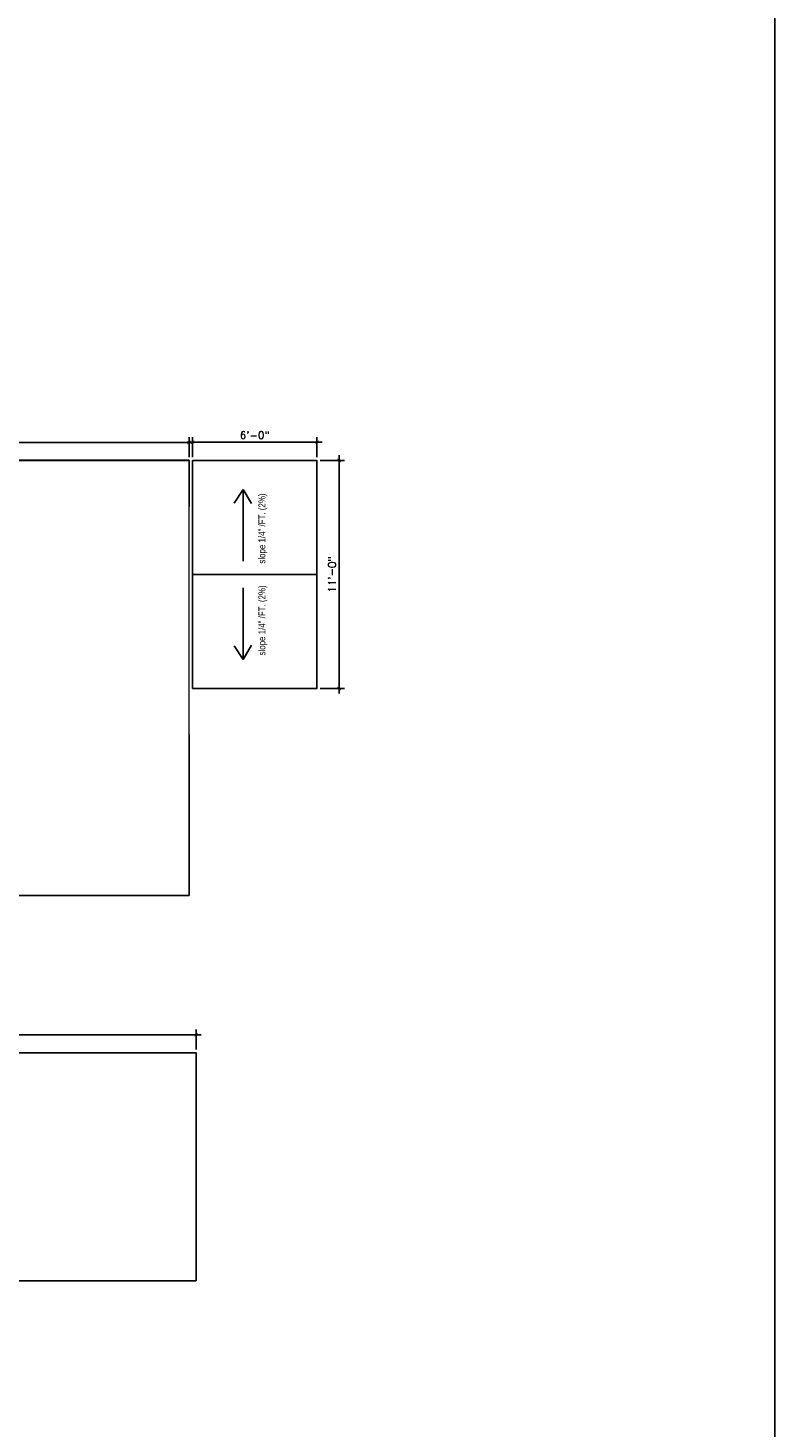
# Model space of a CAD drawing. Header units: inches. Extents: x -3803 to 30266, y -3756 to 4522.
# Tile 32 of 47: x 24503 to 24935, y 2289 to 3100. Entities that reach past the tile are written whole.
import ezdxf

# ---------------------------------------------------------------- set-up
doc = ezdxf.new("R2010")
doc.units = ezdxf.units.IN
doc.header["$LTSCALE"] = 0.011
doc.header["$MEASUREMENT"] = 0
doc.header["$PDMODE"] = 1
doc.layers.get('0').update_dxf_attribs({"linetype": 'CONTINUOUS'})
doc.layers.get('Defpoints').update_dxf_attribs({"linetype": 'CONTINUOUS'})
doc.layers.add('DIM', color=4, linetype='CONTINUOUS', lineweight=13)
doc.layers.add('TEXT', color=2, linetype='CONTINUOUS')
doc.styles.add('ROMANS', font='romans.shx')
doc.dimstyles.new('ANGEL', dxfattribs={"dimtxt": 4.375, "dimasz": 2, "dimexe": 3, "dimexo": 2, "dimgap": 1.5, "dimtad": 1, "dimdec": 0, "dimzin": 3, "dimdsep": 46, "dimlunit": 4, "dimtxsty": 'ROMANS', "dimblk": 'ARCHTICK', "dimcen": 0, "dimdle": 3, "dimclrd": 4, "dimclre": 4, "dimclrt": 2, "dimadec": 0, "dimazin": 0, "dimtfac": 1, "dimtdec": 0, "dimtmove": 1, "dimatfit": 3, "dimfxl": 1, "dimfrac": 2, "dimtolj": 1, "dimtzin": 0, "dimarcsym": 0})

# ---------------------------------------------------------------- blocks, each defined once
blk = doc.blocks.new('_ArchTick')
at = {"color": 0, "linetype": 'ByBlock', "const_width": 0.15}
blk.add_lwpolyline([(-0.5, -0.5), (0.5, 0.5)], dxfattribs=at)
blk = doc.blocks.new('*D185')
at = {"layer": 'Defpoints', "color": 0, "ltscale": 10, "transparency": 16777216}
for p in [(24596.19, 2860.1), (24296.19, 2849.6), (24596.19, 2849.6)]:
    blk.add_point(p, dxfattribs=at)
at = {"layer": 'DIM', "color": 4, "lineweight": -2, "ltscale": 10, "transparency": 16777216}
for p, q in [((24296.19, 2851.6), (24296.19, 2863.1)), ((24596.19, 2851.6), (24596.19, 2863.1)), ((24293.19, 2860.1), (24599.19, 2860.1))]:
    blk.add_line(p, q, dxfattribs=at)
at = {"layer": 'DIM', "color": 4, "lineweight": -2, "ltscale": 10, "transparency": 16777216, "xscale": 2, "yscale": 2, "zscale": 2, "rotation": 180}
blk.add_blockref('_ArchTick', (24296.19, 2860.1), dxfattribs=at)
at = {"layer": 'DIM', "color": 4, "lineweight": -2, "ltscale": 10, "transparency": 16777216, "xscale": 2, "yscale": 2, "zscale": 2}
blk.add_blockref('_ArchTick', (24596.19, 2860.1), dxfattribs=at)
at = {"layer": 'DIM', "color": 2, "ltscale": 10, "transparency": 16777216, "insert": (24446.19, 2864.2), "char_height": 4.375, "attachment_point": 5, "style": 'ROMANS'}
blk.add_mtext('\\A1;25\'-0"', dxfattribs=at)
blk = doc.blocks.new('*D187')
at = {"layer": 'Defpoints', "color": 0, "ltscale": 10, "transparency": 16777216}
for p in [(24670.19, 2860.17), (24598.19, 2849.6), (24670.19, 2849.6)]:
    blk.add_point(p, dxfattribs=at)
at = {"layer": 'DIM', "color": 4, "lineweight": -2, "ltscale": 10, "transparency": 16777216}
for p, q in [((24598.19, 2851.6), (24598.19, 2863.17)), ((24670.19, 2851.6), (24670.19, 2863.17)), ((24595.19, 2860.17), (24673.19, 2860.17))]:
    blk.add_line(p, q, dxfattribs=at)
at = {"layer": 'DIM', "color": 4, "lineweight": -2, "ltscale": 10, "transparency": 16777216, "xscale": 2, "yscale": 2, "zscale": 2, "rotation": 180}
blk.add_blockref('_ArchTick', (24598.19, 2860.17), dxfattribs=at)
at = {"layer": 'DIM', "color": 4, "lineweight": -2, "ltscale": 10, "transparency": 16777216, "xscale": 2, "yscale": 2, "zscale": 2}
blk.add_blockref('_ArchTick', (24670.19, 2860.17), dxfattribs=at)
at = {"layer": 'DIM', "color": 2, "ltscale": 10, "transparency": 16777216, "insert": (24634.19, 2864.27), "char_height": 4.375, "attachment_point": 5, "style": 'ROMANS'}
blk.add_mtext('\\A1;6\'-0"', dxfattribs=at)
blk = doc.blocks.new('*D188')
at = {"layer": 'Defpoints', "color": 0, "ltscale": 10, "transparency": 16777216}
for p in [(24670.19, 2849.6), (24670.19, 2717.6), (24683.11, 2717.6)]:
    blk.add_point(p, dxfattribs=at)
at = {"layer": 'DIM', "color": 4, "lineweight": -2, "ltscale": 10, "transparency": 16777216}
for p, q in [((24672.19, 2849.6), (24686.11, 2849.6)), ((24683.11, 2852.6), (24683.11, 2714.6)), ((24672.19, 2717.6), (24686.11, 2717.6))]:
    blk.add_line(p, q, dxfattribs=at)
at = {"layer": 'DIM', "color": 4, "lineweight": -2, "ltscale": 10, "transparency": 16777216, "xscale": 2, "yscale": 2, "zscale": 2}
for p, rotation in [((24683.11, 2849.6), 90), ((24683.11, 2717.6), 270)]:
    blk.add_blockref('_ArchTick', p, dxfattribs=dict(at, rotation=rotation))
at = {"layer": 'DIM', "color": 2, "ltscale": 10, "transparency": 16777216, "insert": (24679, 2783.6), "char_height": 4.375, "attachment_point": 5, "rotation": 90, "style": 'ROMANS'}
blk.add_mtext('\\A1;11\'-0"', dxfattribs=at)

msp = doc.modelspace()

# ---------------------------------------------------------------- linework, layer by layer
at = {"color": 5, "ltscale": 10}
for p, q in [((24598.1855723, 2849.5981692), (24598.1855723, 2717.5981692)), ((24598.1855723, 2783.5981692), (24670.1855723, 2783.5981692))]:
    msp.add_line(p, q, dxfattribs=at)
at = {"color": 4, "ltscale": 10}
for p, q in [((24297.2773653, 2517.1122342), (24603.2773653, 2517.1122342)), ((24600.2773653, 2508.6614391), (24600.2773653, 2520.1122342))]:
    msp.add_line(p, q, dxfattribs=at)
for points in [[(24296.1855723, 2849.5981692), (24596.1855723, 2849.5981692), (24596.1855723, 2822.986298)], [(24596.1855723, 2690.986298), (24596.1855723, 2597.7515353), (24296.1855743, 2597.7515353), (24296.1855723, 2849.5981692)], [(24300.2773653, 2506.6614391), (24600.2773653, 2506.6614391), (24600.2773653, 2374.6614391), (24300.2773653, 2374.6614391), (24300.2773653, 2506.6614391)]]:
    msp.add_lwpolyline(points, dxfattribs=at)
at = {"color": 5, "ltscale": 10}
msp.add_lwpolyline([(24598.1855723, 2849.5981692), (24670.1855723, 2849.5981692), (24670.1855723, 2717.5981692), (24598.1855723, 2717.5981692)], dxfattribs=at)
at = {"layer": 'Defpoints', "ltscale": 10}
msp.add_lwpolyline([(22751.9312729, 3241.8957062), (24935.4516931, 3241.8957062), (24935.4516931, 173.2541411), (22751.9312729, 173.2541411)], close=True, dxfattribs=at)
at = {"layer": 'DIM', "ltscale": 10}
msp.add_lwpolyline([(24296.1855723, 2597.7515353), (24596.1855723, 2597.7515353), (24596.1855723, 2849.7515353), (24296.1855723, 2849.7515353)], close=True, dxfattribs=at)
at = {"layer": 'TEXT', "color": 2}
for p, q in [((24627.5415458, 2832.8599779), (24622.3261146, 2824.835617)), ((24627.5415458, 2791.3940997), (24627.5415458, 2832.8599779)), ((24627.5415458, 2832.8599779), (24632.2929596, 2824.5982231)), ((24627.5415458, 2775.8022387), (24627.5415458, 2734.3363604)), ((24627.5415458, 2734.3363604), (24622.3261146, 2742.3607213)), ((24627.5415458, 2734.3363604), (24632.2929596, 2742.5981152))]:
    msp.add_line(p, q, dxfattribs=at)

# ---------------------------------------------------------------- block references
at = {"color": 4, "ltscale": 10, "xscale": 2, "yscale": 2, "zscale": 2}
msp.add_blockref('_ArchTick', (24600.2773653, 2517.1122342), dxfattribs=at)

# ---------------------------------------------------------------- texts
at = {"layer": 'TEXT', "color": 2, "char_height": 4.000692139, "width": 137.254255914, "rotation": 90}
for insert, attachment_point in [((24636.3798611, 2789.8882006), 1), ((24636.3798611, 2777.3081377), 3)]:
    msp.add_mtext('{\\fTechnic|b0|i0|c2|p2;slope 1/4" /FT. (2%)}', dxfattribs=dict(at, insert=insert, attachment_point=attachment_point))

# ---------------------------------------------------------------- dimensions: what is measured, and where the dimension line sits
at = {"layer": 'DIM', "ltscale": 10}
for base, p1, p2, picture, middle in [((24596.1855723, 2860.0981432), (24296.1855723, 2849.5981692), (24596.1855723, 2849.5981692), '*D185', (24446.1855723, 2864.2023099)), ((24670.1855723, 2860.1701517), (24598.1855723, 2849.5981692), (24670.1855723, 2849.5981692), '*D187', (24634.1855723, 2864.2743183))]:
    dim = msp.add_linear_dim(base=base, p1=p1, p2=p2, dimstyle='ANGEL', dxfattribs=at)
    dim.commit()
    dim.dimension.update_dxf_attribs({"geometry": picture, "text_midpoint": middle})
dim = msp.add_linear_dim(base=(24683.1071195, 2717.5981692), p1=(24670.1855723, 2849.5981692), p2=(24670.1855723, 2717.5981692), angle=90, dimstyle='ANGEL', dxfattribs=at)
dim.commit()
dim.dimension.update_dxf_attribs({"geometry": '*D188', "text_midpoint": (24679.0029528, 2783.5981692)})

doc.saveas('drawing.dxf')
